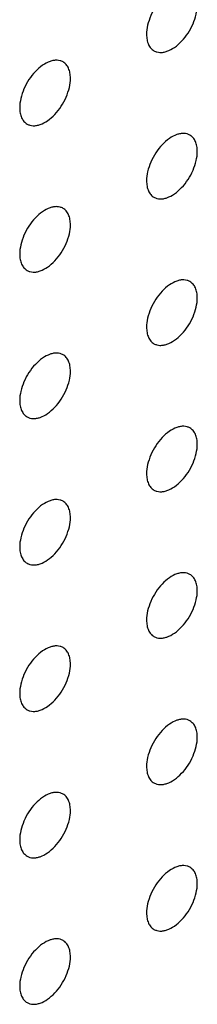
# Model space of a CAD drawing. Header units: inches. Extents: x 0 to 34, y 0 to 22.
# Tile 162 of 176: x 29.7188 to 29.8178, y 11.25 to 11.799. Entities that reach past the tile are written whole.
import ezdxf

# ---------------------------------------------------------------- set-up
doc = ezdxf.new("R2010")
doc.units = ezdxf.units.IN
doc.header["$LTSCALE"] = 1.87
doc.header["$MEASUREMENT"] = 0
doc.layers.add('02___PRT_ALL_AXES', color=7, linetype='CONTINUOUS')

msp = doc.modelspace()

# ---------------------------------------------------------------- linework, layer by layer
at = {"layer": '02___PRT_ALL_AXES', "color": 7, "linetype": 'CONTINUOUS'}
for points, knots in [([(29.81364, 11.81633), (29.81315, 11.81661), (29.81206, 11.81706), (29.81027, 11.81733), (29.80834, 11.81718), (29.80554, 11.81644), (29.80196, 11.81448), (29.79801, 11.81098), (29.79452, 11.80651), (29.79176, 11.80142), (29.78999, 11.79614), (29.7895, 11.79255), (29.7895, 11.79084)], [0, 0, 0, 0, 0.042842, 0.087441, 0.135298, 0.187275, 0.304489, 0.438213, 0.582466, 0.729664, 0.871609, 1, 1, 1, 1]), ([(29.79364, 11.78169), (29.79414, 11.7814), (29.79522, 11.78095), (29.79701, 11.78069), (29.79894, 11.78083), (29.80174, 11.78158), (29.80532, 11.78353), (29.80927, 11.78703), (29.81277, 11.7915), (29.81553, 11.79659), (29.8173, 11.80187), (29.81778, 11.80547), (29.81778, 11.80717)], [0, 0, 0, 0, 0.042842, 0.087441, 0.135298, 0.187275, 0.304489, 0.438213, 0.582466, 0.729664, 0.871609, 1, 1, 1, 1]), ([(29.7895, 11.79084), (29.7895, 11.78983), (29.78966, 11.78791), (29.79044, 11.78526), (29.79174, 11.7831), (29.79298, 11.78207), (29.79364, 11.78169)], [0, 0, 0, 0, 0.288094, 0.548173, 0.782164, 1, 1, 1, 1]), ([(29.74293, 11.7755), (29.74244, 11.77578), (29.74135, 11.77624), (29.73956, 11.7765), (29.73763, 11.77635), (29.73483, 11.77561), (29.73125, 11.77366), (29.7273, 11.77015), (29.72381, 11.76568), (29.72105, 11.7606), (29.71928, 11.75531), (29.71879, 11.75172), (29.71879, 11.75001)], [0, 0, 0, 0, 0.042842, 0.087441, 0.135298, 0.187275, 0.304489, 0.438213, 0.582466, 0.729664, 0.871609, 1, 1, 1, 1]), ([(29.74707, 11.76634), (29.74707, 11.76735), (29.74691, 11.76928), (29.74614, 11.77192), (29.74483, 11.77408), (29.74359, 11.77512), (29.74293, 11.7755)], [0, 0, 0, 0, 0.288094, 0.548173, 0.782164, 1, 1, 1, 1]), ([(29.72293, 11.74086), (29.72342, 11.74058), (29.72451, 11.74012), (29.7263, 11.73986), (29.72823, 11.74001), (29.73103, 11.74075), (29.73461, 11.7427), (29.73856, 11.74621), (29.74206, 11.75068), (29.74482, 11.75576), (29.74659, 11.76105), (29.74707, 11.76464), (29.74707, 11.76634)], [0, 0, 0, 0, 0.042842, 0.087441, 0.135298, 0.187275, 0.304489, 0.438213, 0.582466, 0.729664, 0.871609, 1, 1, 1, 1]), ([(29.71879, 11.75001), (29.71879, 11.74901), (29.71895, 11.74708), (29.71973, 11.74444), (29.72103, 11.74228), (29.72227, 11.74124), (29.72293, 11.74086)], [0, 0, 0, 0, 0.288094, 0.548173, 0.782164, 1, 1, 1, 1]), ([(29.81364, 11.73468), (29.81315, 11.73496), (29.81206, 11.73542), (29.81027, 11.73568), (29.80834, 11.73553), (29.80554, 11.73479), (29.80196, 11.73284), (29.79801, 11.72933), (29.79452, 11.72486), (29.79176, 11.71978), (29.78999, 11.71449), (29.7895, 11.7109), (29.7895, 11.70919)], [0, 0, 0, 0, 0.042842, 0.087441, 0.135298, 0.187275, 0.304489, 0.438213, 0.582466, 0.729664, 0.871609, 1, 1, 1, 1]), ([(29.81778, 11.72553), (29.81778, 11.72653), (29.81763, 11.72846), (29.81685, 11.7311), (29.81554, 11.73326), (29.8143, 11.7343), (29.81364, 11.73468)], [0, 0, 0, 0, 0.288094, 0.548173, 0.782164, 1, 1, 1, 1]), ([(29.79364, 11.70004), (29.79414, 11.69976), (29.79522, 11.6993), (29.79701, 11.69904), (29.79894, 11.69919), (29.80174, 11.69993), (29.80532, 11.70188), (29.80927, 11.70539), (29.81277, 11.70986), (29.81553, 11.71494), (29.8173, 11.72023), (29.81778, 11.72382), (29.81778, 11.72553)], [0, 0, 0, 0, 0.042842, 0.087441, 0.135298, 0.187275, 0.304489, 0.438213, 0.582466, 0.729664, 0.871609, 1, 1, 1, 1]), ([(29.7895, 11.70919), (29.7895, 11.70819), (29.78966, 11.70626), (29.79044, 11.70362), (29.79174, 11.70146), (29.79298, 11.70042), (29.79364, 11.70004)], [0, 0, 0, 0, 0.288094, 0.548173, 0.782164, 1, 1, 1, 1]), ([(29.74293, 11.69385), (29.74244, 11.69414), (29.74135, 11.69459), (29.73956, 11.69485), (29.73763, 11.69471), (29.73483, 11.69396), (29.73125, 11.69201), (29.7273, 11.68851), (29.72381, 11.68403), (29.72105, 11.67895), (29.71928, 11.67367), (29.71879, 11.67007), (29.71879, 11.66837)], [0, 0, 0, 0, 0.042842, 0.087441, 0.135298, 0.187275, 0.304489, 0.438213, 0.582466, 0.729664, 0.871609, 1, 1, 1, 1]), ([(29.74707, 11.6847), (29.74707, 11.68571), (29.74691, 11.68763), (29.74614, 11.69027), (29.74483, 11.69243), (29.74359, 11.69347), (29.74293, 11.69385)], [0, 0, 0, 0, 0.288094, 0.548173, 0.782164, 1, 1, 1, 1]), ([(29.72293, 11.65921), (29.72342, 11.65893), (29.72451, 11.65848), (29.7263, 11.65821), (29.72823, 11.65836), (29.73103, 11.6591), (29.73461, 11.66106), (29.73856, 11.66456), (29.74206, 11.66903), (29.74482, 11.67412), (29.74659, 11.6794), (29.74707, 11.68299), (29.74707, 11.6847)], [0, 0, 0, 0, 0.042842, 0.087441, 0.135298, 0.187275, 0.304489, 0.438213, 0.582466, 0.729664, 0.871609, 1, 1, 1, 1]), ([(29.71879, 11.66837), (29.71879, 11.66736), (29.71895, 11.66544), (29.71973, 11.66279), (29.72103, 11.66063), (29.72227, 11.65959), (29.72293, 11.65921)], [0, 0, 0, 0, 0.288094, 0.548173, 0.782164, 1, 1, 1, 1]), ([(29.81364, 11.65303), (29.81315, 11.65332), (29.81206, 11.65377), (29.81027, 11.65403), (29.80834, 11.65389), (29.80554, 11.65314), (29.80196, 11.65119), (29.79801, 11.64769), (29.79452, 11.64321), (29.79176, 11.63813), (29.78999, 11.63285), (29.7895, 11.62925), (29.7895, 11.62755)], [0, 0, 0, 0, 0.042842, 0.087441, 0.135298, 0.187275, 0.304489, 0.438213, 0.582466, 0.729664, 0.871609, 1, 1, 1, 1]), ([(29.81778, 11.64388), (29.81778, 11.64489), (29.81763, 11.64681), (29.81685, 11.64945), (29.81554, 11.65162), (29.8143, 11.65265), (29.81364, 11.65303)], [0, 0, 0, 0, 0.288094, 0.548173, 0.782164, 1, 1, 1, 1]), ([(29.79364, 11.61839), (29.79414, 11.61811), (29.79522, 11.61766), (29.79701, 11.61739), (29.79894, 11.61754), (29.80174, 11.61828), (29.80532, 11.62024), (29.80927, 11.62374), (29.81277, 11.62821), (29.81553, 11.6333), (29.8173, 11.63858), (29.81778, 11.64217), (29.81778, 11.64388)], [0, 0, 0, 0, 0.042842, 0.087441, 0.135298, 0.187275, 0.304489, 0.438213, 0.582466, 0.729664, 0.871609, 1, 1, 1, 1]), ([(29.7895, 11.62755), (29.7895, 11.62654), (29.78966, 11.62462), (29.79044, 11.62197), (29.79174, 11.61981), (29.79298, 11.61877), (29.79364, 11.61839)], [0, 0, 0, 0, 0.288094, 0.548173, 0.782164, 1, 1, 1, 1]), ([(29.74293, 11.6122), (29.74244, 11.61249), (29.74135, 11.61294), (29.73956, 11.61321), (29.73763, 11.61306), (29.73483, 11.61232), (29.73125, 11.61036), (29.7273, 11.60686), (29.72381, 11.60239), (29.72105, 11.5973), (29.71928, 11.59202), (29.71879, 11.58843), (29.71879, 11.58672)], [0, 0, 0, 0, 0.042842, 0.087441, 0.135298, 0.187275, 0.304489, 0.438213, 0.582466, 0.729664, 0.871609, 1, 1, 1, 1]), ([(29.74707, 11.60305), (29.74707, 11.60406), (29.74691, 11.60598), (29.74614, 11.60863), (29.74483, 11.61079), (29.74359, 11.61182), (29.74293, 11.6122)], [0, 0, 0, 0, 0.288094, 0.548173, 0.782164, 1, 1, 1, 1]), ([(29.72293, 11.57757), (29.72342, 11.57728), (29.72451, 11.57683), (29.7263, 11.57657), (29.72823, 11.57671), (29.73103, 11.57745), (29.73461, 11.57941), (29.73856, 11.58291), (29.74206, 11.58738), (29.74482, 11.59247), (29.74659, 11.59775), (29.74707, 11.60135), (29.74707, 11.60305)], [0, 0, 0, 0, 0.042842, 0.087441, 0.135298, 0.187275, 0.304489, 0.438213, 0.582466, 0.729664, 0.871609, 1, 1, 1, 1]), ([(29.71879, 11.58672), (29.71879, 11.58571), (29.71895, 11.58379), (29.71973, 11.58114), (29.72103, 11.57898), (29.72227, 11.57795), (29.72293, 11.57757)], [0, 0, 0, 0, 0.288094, 0.548173, 0.782164, 1, 1, 1, 1]), ([(29.81364, 11.57139), (29.81315, 11.57167), (29.81206, 11.57212), (29.81027, 11.57239), (29.80834, 11.57224), (29.80554, 11.5715), (29.80196, 11.56954), (29.79801, 11.56604), (29.79452, 11.56157), (29.79176, 11.55648), (29.78999, 11.5512), (29.7895, 11.54761), (29.7895, 11.5459)], [0, 0, 0, 0, 0.042842, 0.087441, 0.135298, 0.187275, 0.304489, 0.438213, 0.582466, 0.729664, 0.871609, 1, 1, 1, 1]), ([(29.81778, 11.56223), (29.81778, 11.56324), (29.81763, 11.56516), (29.81685, 11.56781), (29.81554, 11.56997), (29.8143, 11.571), (29.81364, 11.57139)], [0, 0, 0, 0, 0.288094, 0.548173, 0.782164, 1, 1, 1, 1]), ([(29.79364, 11.53675), (29.79414, 11.53646), (29.79522, 11.53601), (29.79701, 11.53575), (29.79894, 11.53589), (29.80174, 11.53663), (29.80532, 11.53859), (29.80927, 11.54209), (29.81277, 11.54656), (29.81553, 11.55165), (29.8173, 11.55693), (29.81778, 11.56053), (29.81778, 11.56223)], [0, 0, 0, 0, 0.042842, 0.087441, 0.135298, 0.187275, 0.304489, 0.438213, 0.582466, 0.729664, 0.871609, 1, 1, 1, 1]), ([(29.7895, 11.5459), (29.7895, 11.54489), (29.78966, 11.54297), (29.79044, 11.54032), (29.79174, 11.53816), (29.79298, 11.53713), (29.79364, 11.53675)], [0, 0, 0, 0, 0.288094, 0.548173, 0.782164, 1, 1, 1, 1]), ([(29.74293, 11.53056), (29.74244, 11.53084), (29.74135, 11.53129), (29.73956, 11.53156), (29.73763, 11.53141), (29.73483, 11.53067), (29.73125, 11.52871), (29.7273, 11.52521), (29.72381, 11.52074), (29.72105, 11.51565), (29.71928, 11.51037), (29.71879, 11.50678), (29.71879, 11.50507)], [0, 0, 0, 0, 0.042842, 0.087441, 0.135298, 0.187275, 0.304489, 0.438213, 0.582466, 0.729664, 0.871609, 1, 1, 1, 1]), ([(29.74707, 11.5214), (29.74707, 11.52241), (29.74691, 11.52433), (29.74614, 11.52698), (29.74483, 11.52914), (29.74359, 11.53018), (29.74293, 11.53056)], [0, 0, 0, 0, 0.288094, 0.548173, 0.782164, 1, 1, 1, 1]), ([(29.72293, 11.49592), (29.72342, 11.49563), (29.72451, 11.49518), (29.7263, 11.49492), (29.72823, 11.49507), (29.73103, 11.49581), (29.73461, 11.49776), (29.73856, 11.50126), (29.74206, 11.50574), (29.74482, 11.51082), (29.74659, 11.51611), (29.74707, 11.5197), (29.74707, 11.5214)], [0, 0, 0, 0, 0.042842, 0.087441, 0.135298, 0.187275, 0.304489, 0.438213, 0.582466, 0.729664, 0.871609, 1, 1, 1, 1]), ([(29.71879, 11.50507), (29.71879, 11.50407), (29.71895, 11.50214), (29.71973, 11.4995), (29.72103, 11.49734), (29.72227, 11.4963), (29.72293, 11.49592)], [0, 0, 0, 0, 0.288094, 0.548173, 0.782164, 1, 1, 1, 1]), ([(29.81364, 11.48974), (29.81315, 11.49002), (29.81206, 11.49048), (29.81027, 11.49074), (29.80834, 11.49059), (29.80554, 11.48985), (29.80196, 11.48789), (29.79801, 11.48439), (29.79452, 11.47992), (29.79176, 11.47483), (29.78999, 11.46955), (29.7895, 11.46596), (29.7895, 11.46425)], [0, 0, 0, 0, 0.042842, 0.087441, 0.135298, 0.187275, 0.304489, 0.438213, 0.582466, 0.729664, 0.871609, 1, 1, 1, 1]), ([(29.81778, 11.48058), (29.81778, 11.48159), (29.81763, 11.48351), (29.81685, 11.48616), (29.81554, 11.48832), (29.8143, 11.48936), (29.81364, 11.48974)], [0, 0, 0, 0, 0.288094, 0.548173, 0.782164, 1, 1, 1, 1]), ([(29.79364, 11.4551), (29.79414, 11.45481), (29.79522, 11.45436), (29.79701, 11.4541), (29.79894, 11.45425), (29.80174, 11.45499), (29.80532, 11.45694), (29.80927, 11.46045), (29.81277, 11.46492), (29.81553, 11.47), (29.8173, 11.47529), (29.81778, 11.47888), (29.81778, 11.48058)], [0, 0, 0, 0, 0.042842, 0.087441, 0.135298, 0.187275, 0.304489, 0.438213, 0.582466, 0.729664, 0.871609, 1, 1, 1, 1]), ([(29.7895, 11.46425), (29.7895, 11.46325), (29.78966, 11.46132), (29.79044, 11.45868), (29.79174, 11.45652), (29.79298, 11.45548), (29.79364, 11.4551)], [0, 0, 0, 0, 0.288094, 0.548173, 0.782164, 1, 1, 1, 1]), ([(29.74293, 11.44891), (29.74244, 11.4492), (29.74135, 11.44965), (29.73956, 11.44991), (29.73763, 11.44976), (29.73483, 11.44902), (29.73125, 11.44707), (29.7273, 11.44356), (29.72381, 11.43909), (29.72105, 11.43401), (29.71928, 11.42872), (29.71879, 11.42513), (29.71879, 11.42343)], [0, 0, 0, 0, 0.042842, 0.087441, 0.135298, 0.187275, 0.304489, 0.438213, 0.582466, 0.729664, 0.871609, 1, 1, 1, 1]), ([(29.74707, 11.43976), (29.74707, 11.44076), (29.74691, 11.44269), (29.74614, 11.44533), (29.74483, 11.44749), (29.74359, 11.44853), (29.74293, 11.44891)], [0, 0, 0, 0, 0.288094, 0.548173, 0.782164, 1, 1, 1, 1]), ([(29.72293, 11.41427), (29.72342, 11.41399), (29.72451, 11.41353), (29.7263, 11.41327), (29.72823, 11.41342), (29.73103, 11.41416), (29.73461, 11.41612), (29.73856, 11.41962), (29.74206, 11.42409), (29.74482, 11.42918), (29.74659, 11.43446), (29.74707, 11.43805), (29.74707, 11.43976)], [0, 0, 0, 0, 0.042842, 0.087441, 0.135298, 0.187275, 0.304489, 0.438213, 0.582466, 0.729664, 0.871609, 1, 1, 1, 1]), ([(29.71879, 11.42343), (29.71879, 11.42242), (29.71895, 11.4205), (29.71973, 11.41785), (29.72103, 11.41569), (29.72227, 11.41465), (29.72293, 11.41427)], [0, 0, 0, 0, 0.288094, 0.548173, 0.782164, 1, 1, 1, 1]), ([(29.81364, 11.40809), (29.81315, 11.40838), (29.81206, 11.40883), (29.81027, 11.40909), (29.80834, 11.40894), (29.80554, 11.4082), (29.80196, 11.40625), (29.79801, 11.40275), (29.79452, 11.39827), (29.79176, 11.39319), (29.78999, 11.3879), (29.7895, 11.38431), (29.7895, 11.38261)], [0, 0, 0, 0, 0.042842, 0.087441, 0.135298, 0.187275, 0.304489, 0.438213, 0.582466, 0.729664, 0.871609, 1, 1, 1, 1]), ([(29.81778, 11.39894), (29.81778, 11.39994), (29.81763, 11.40187), (29.81685, 11.40451), (29.81554, 11.40667), (29.8143, 11.40771), (29.81364, 11.40809)], [0, 0, 0, 0, 0.288094, 0.548173, 0.782164, 1, 1, 1, 1]), ([(29.79364, 11.37345), (29.79414, 11.37317), (29.79522, 11.37272), (29.79701, 11.37245), (29.79894, 11.3726), (29.80174, 11.37334), (29.80532, 11.3753), (29.80927, 11.3788), (29.81277, 11.38327), (29.81553, 11.38836), (29.8173, 11.39364), (29.81778, 11.39723), (29.81778, 11.39894)], [0, 0, 0, 0, 0.042842, 0.087441, 0.135298, 0.187275, 0.304489, 0.438213, 0.582466, 0.729664, 0.871609, 1, 1, 1, 1]), ([(29.7895, 11.38261), (29.7895, 11.3816), (29.78966, 11.37968), (29.79044, 11.37703), (29.79174, 11.37487), (29.79298, 11.37383), (29.79364, 11.37345)], [0, 0, 0, 0, 0.288094, 0.548173, 0.782164, 1, 1, 1, 1]), ([(29.74293, 11.36726), (29.74244, 11.36755), (29.74135, 11.368), (29.73956, 11.36826), (29.73763, 11.36812), (29.73483, 11.36738), (29.73125, 11.36542), (29.7273, 11.36192), (29.72381, 11.35745), (29.72105, 11.35236), (29.71928, 11.34708), (29.71879, 11.34348), (29.71879, 11.34178)], [0, 0, 0, 0, 0.042842, 0.087441, 0.135298, 0.187275, 0.304489, 0.438213, 0.582466, 0.729664, 0.871609, 1, 1, 1, 1]), ([(29.74707, 11.35811), (29.74707, 11.35912), (29.74691, 11.36104), (29.74614, 11.36369), (29.74483, 11.36585), (29.74359, 11.36688), (29.74293, 11.36726)], [0, 0, 0, 0, 0.288094, 0.548173, 0.782164, 1, 1, 1, 1]), ([(29.72293, 11.33262), (29.72342, 11.33234), (29.72451, 11.33189), (29.7263, 11.33162), (29.72823, 11.33177), (29.73103, 11.33251), (29.73461, 11.33447), (29.73856, 11.33797), (29.74206, 11.34244), (29.74482, 11.34753), (29.74659, 11.35281), (29.74707, 11.3564), (29.74707, 11.35811)], [0, 0, 0, 0, 0.042842, 0.087441, 0.135298, 0.187275, 0.304489, 0.438213, 0.582466, 0.729664, 0.871609, 1, 1, 1, 1]), ([(29.71879, 11.34178), (29.71879, 11.34077), (29.71895, 11.33885), (29.71973, 11.3362), (29.72103, 11.33404), (29.72227, 11.33301), (29.72293, 11.33262)], [0, 0, 0, 0, 0.288094, 0.548173, 0.782164, 1, 1, 1, 1]), ([(29.81364, 11.32644), (29.81315, 11.32673), (29.81206, 11.32718), (29.81027, 11.32744), (29.80834, 11.3273), (29.80554, 11.32656), (29.80196, 11.3246), (29.79801, 11.3211), (29.79452, 11.31663), (29.79176, 11.31154), (29.78999, 11.30626), (29.7895, 11.30266), (29.7895, 11.30096)], [0, 0, 0, 0, 0.042842, 0.087441, 0.135298, 0.187275, 0.304489, 0.438213, 0.582466, 0.729664, 0.871609, 1, 1, 1, 1]), ([(29.81778, 11.31729), (29.81778, 11.3183), (29.81763, 11.32022), (29.81685, 11.32287), (29.81554, 11.32503), (29.8143, 11.32606), (29.81364, 11.32644)], [0, 0, 0, 0, 0.288094, 0.548173, 0.782164, 1, 1, 1, 1]), ([(29.79364, 11.29181), (29.79414, 11.29152), (29.79522, 11.29107), (29.79701, 11.2908), (29.79894, 11.29095), (29.80174, 11.29169), (29.80532, 11.29365), (29.80927, 11.29715), (29.81277, 11.30162), (29.81553, 11.30671), (29.8173, 11.31199), (29.81778, 11.31558), (29.81778, 11.31729)], [0, 0, 0, 0, 0.042842, 0.087441, 0.135298, 0.187275, 0.304489, 0.438213, 0.582466, 0.729664, 0.871609, 1, 1, 1, 1]), ([(29.7895, 11.30096), (29.7895, 11.29995), (29.78966, 11.29803), (29.79044, 11.29538), (29.79174, 11.29322), (29.79298, 11.29219), (29.79364, 11.29181)], [0, 0, 0, 0, 0.288094, 0.548173, 0.782164, 1, 1, 1, 1]), ([(29.74293, 11.28562), (29.74244, 11.2859), (29.74135, 11.28635), (29.73956, 11.28662), (29.73763, 11.28647), (29.73483, 11.28573), (29.73125, 11.28377), (29.7273, 11.28027), (29.72381, 11.2758), (29.72105, 11.27071), (29.71928, 11.26543), (29.71879, 11.26184), (29.71879, 11.26013)], [0, 0, 0, 0, 0.042842, 0.087441, 0.135298, 0.187275, 0.304489, 0.438213, 0.582466, 0.729664, 0.871609, 1, 1, 1, 1]), ([(29.74707, 11.27646), (29.74707, 11.27747), (29.74691, 11.27939), (29.74614, 11.28204), (29.74483, 11.2842), (29.74359, 11.28524), (29.74293, 11.28562)], [0, 0, 0, 0, 0.288094, 0.548173, 0.782164, 1, 1, 1, 1]), ([(29.72293, 11.25098), (29.72342, 11.25069), (29.72451, 11.25024), (29.7263, 11.24998), (29.72823, 11.25012), (29.73103, 11.25087), (29.73461, 11.25282), (29.73856, 11.25632), (29.74206, 11.2608), (29.74482, 11.26588), (29.74659, 11.27116), (29.74707, 11.27476), (29.74707, 11.27646)], [0, 0, 0, 0, 0.042842, 0.087441, 0.135298, 0.187275, 0.304489, 0.438213, 0.582466, 0.729664, 0.871609, 1, 1, 1, 1]), ([(29.71879, 11.26013), (29.71879, 11.25912), (29.71895, 11.2572), (29.71973, 11.25456), (29.72103, 11.25239), (29.72227, 11.25136), (29.72293, 11.25098)], [0, 0, 0, 0, 0.288094, 0.548173, 0.782164, 1, 1, 1, 1])]:
    msp.add_open_spline(points, degree=3, knots=knots, dxfattribs=at)

doc.saveas('drawing.dxf')
